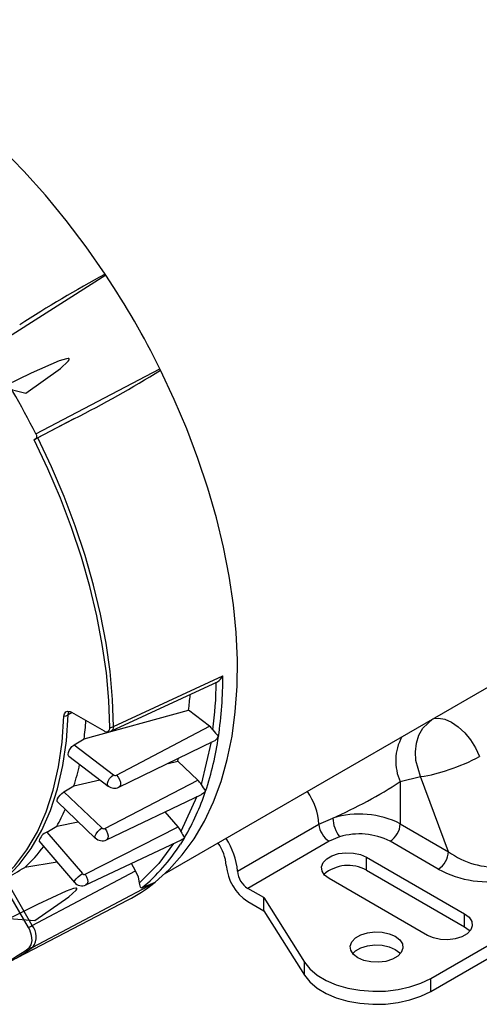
# Model space of a CAD drawing. Header units: inches. Extents: x 0 to 55, y 0 to 42.5.
# Tile 15 of 17: x 40.7 to 43.7, y 26.1 to 32.5. Entities that reach past the tile are written whole.
import ezdxf

# ---------------------------------------------------------------- set-up
doc = ezdxf.new("R2010")
doc.units = ezdxf.units.IN
doc.header["$LTSCALE"] = 5
doc.header["$MEASUREMENT"] = 0

msp = doc.modelspace()

# ---------------------------------------------------------------- linework, layer by layer
for p, q in [((41.279449, 30.82416), (41.274099, 30.830905)), ((41.279449, 30.82416), (40.507939, 30.334276)), ((41.662611, 26.919885), (47.8148, 30.471468)), ((40.822198, 29.789964), (41.632245, 30.2131)), ((41.635411, 30.205095), (41.632245, 30.2131)), ((40.820757, 29.756856), (41.071062, 29.887722)), ((41.071062, 29.887722), (40.835072, 29.764043)), ((40.811693, 29.751621), (40.820757, 29.756856)), ((41.329818, 27.881764), (42.041974, 28.211648)), ((41.315191, 27.851996), (42.006905, 28.172932)), ((41.060228, 27.971259), (41.03291, 27.95653)), ((41.05481, 27.974386), (41.267225, 27.851762)), ((41.13682, 27.799526), (41.818711, 27.987845)), ((41.955183, 27.884101), (41.818711, 27.987845)), ((41.329818, 27.881764), (41.32959, 27.877709)), ((41.347612, 27.563625), (41.955183, 27.884101)), ((41.071764, 27.760856), (41.13682, 27.799526)), ((41.071764, 27.760856), (41.328859, 27.565414)), ((41.363506, 27.484459), (41.981887, 27.784591)), ((41.965626, 27.780712), (41.899977, 27.502842)), ((41.038123, 27.68713), (41.29505, 27.491818)), ((41.684477, 27.640243), (41.748298, 27.655508)), ((41.748298, 27.655508), (41.753854, 27.673915)), ((41.879708, 27.53034), (41.748298, 27.655508)), ((43.19979, 27.5216), (43.331127, 27.554386)), ((43.514272, 27.064328), (43.331127, 27.554386)), ((41.005727, 27.454971), (41.070956, 27.493496)), ((41.070956, 27.493496), (41.239736, 27.533866)), ((41.27171, 27.215861), (41.879708, 27.53034)), ((43.19979, 27.5216), (43.199786, 27.245876)), ((41.005727, 27.454971), (41.253287, 27.21917)), ((41.282319, 27.141112), (41.902501, 27.437909)), ((41.872027, 27.423325), (41.769216, 27.196058)), ((40.962847, 27.389097), (41.210232, 27.153464)), ((41.751337, 27.225642), (41.666236, 27.324841)), ((40.959296, 27.230039), (41.099275, 27.25915)), ((42.137938, 26.936377), (42.66928, 27.243114)), ((42.669282, 27.243113), (42.760242, 27.284085)), ((43.199786, 27.245876), (43.514272, 27.064328)), ((40.893901, 27.191684), (40.959296, 27.230039)), ((40.893901, 27.191684), (41.125829, 26.92133)), ((41.143695, 26.916713), (41.751337, 27.225642)), ((40.842762, 27.134484), (41.074519, 26.864332)), ((41.149296, 26.847161), (41.771784, 27.141851)), ((41.792366, 27.15608), (41.765939, 27.113237)), ((42.735649, 27.132092), (42.204313, 26.82536)), ((42.803964, 27.160984), (42.735649, 27.132092)), ((43.447818, 26.950544), (43.133328, 27.132095)), ((40.960678, 26.997032), (40.74955, 26.961001)), ((41.473162, 26.939198), (41.445375, 26.987327)), ((42.978856, 27.028903), (43.619495, 26.65907)), ((42.978856, 26.943983), (42.978856, 27.028903)), ((40.798953, 26.584009), (41.473162, 26.939198)), ((42.978856, 26.943983), (43.619495, 26.57415)), ((40.774421, 26.569863), (40.595547, 26.879682)), ((40.798953, 26.584009), (40.623723, 26.887515)), ((40.803214, 26.442573), (41.592865, 26.858765)), ((41.513531, 26.827922), (41.600348, 26.866252)), ((41.592865, 26.858765), (41.600348, 26.866252)), ((43.37625, 26.518648), (42.735611, 26.888481)), ((42.309553, 26.764606), (42.204313, 26.82536)), ((40.653393, 26.347908), (41.424709, 26.750243)), ((42.204313, 26.740439), (42.309553, 26.679686)), ((42.309553, 26.764606), (42.575124, 26.343388)), ((42.309553, 26.679686), (42.309553, 26.764606)), ((42.309553, 26.679686), (42.575124, 26.258467)), ((43.398524, 26.238008), (44.214284, 26.708936)), ((43.619495, 26.57415), (43.619495, 26.65907)), ((43.398524, 26.153087), (44.214577, 26.624185)), ((42.575124, 26.258467), (42.575124, 26.343388)), ((43.398524, 26.153087), (43.398524, 26.238008))]:
    msp.add_line(p, q)
at = {"flags": 128}
for points in [[(41.274099, 30.830905), (41.150016, 31.009268), (41.019989, 31.181171), (40.884611, 31.345833), (40.744495, 31.502506), (40.600278, 31.650479), (40.452614, 31.78908), (40.302174, 31.91768), (40.14964, 32.035696), (39.995706, 32.14259), (39.841069, 32.237879), (39.686433, 32.32113), (39.532499, 32.391964), (39.379965, 32.45006), (39.229525, 32.495154), (39.081861, 32.527042), (38.937644, 32.545579), (38.797528, 32.55068), (38.662149, 32.542323), (38.532123, 32.520545), (38.408039, 32.485446)], [(40.602549, 30.094343), (40.757304, 30.055013), (40.982553, 30.217059), (41.034173, 30.264147), (41.039175, 30.271595), (41.040458, 30.275209), (41.040564, 30.276543), (41.040313, 30.277935), (41.039829, 30.278856), (41.039125, 30.279604), (41.037789, 30.280407), (41.034262, 30.281222), (41.0214, 30.280108), (40.973554, 30.265407), (40.791576, 30.186508), (40.463767, 30.026676), (40.456431, 30.022999)], [(41.600348, 26.866252), (41.692944, 26.949059), (41.77764, 27.043117), (41.854073, 27.148025), (41.921918, 27.263335), (41.980885, 27.388556), (42.030722, 27.523152), (42.071217, 27.66655), (42.102198, 27.818137), (42.123531, 27.977268), (42.135127, 28.143263), (42.136935, 28.315414), (42.128947, 28.492987), (42.111199, 28.675223), (42.083765, 28.861346), (42.046762, 29.050561), (42.000349, 29.242061), (41.944724, 29.435029), (41.880123, 29.628641), (41.806823, 29.822073), (41.725136, 30.014497), (41.635411, 30.205095)], [(40.835072, 29.764043), (40.818092, 29.755051), (40.811693, 29.751621)], [(41.30519, 27.874136), (41.298694, 28.050014), (41.282281, 28.230735), (41.256022, 28.415496), (41.220035, 28.603476), (41.174479, 28.793839), (41.119558, 28.985738), (41.055514, 29.178322), (40.982633, 29.370733), (40.901239, 29.562116), (40.811693, 29.751621)], [(40.822198, 29.789964), (40.825846, 29.780479), (40.827173, 29.771356), (40.82603, 29.763628), (40.822547, 29.758161), (40.820757, 29.756856)], [(41.329818, 27.881764), (41.323307, 28.058091), (41.306852, 28.239273), (41.280526, 28.424506), (41.244448, 28.612965), (41.198777, 28.803814), (41.143716, 28.996203), (41.07951, 29.189278), (41.006445, 29.382181), (40.924844, 29.574053), (40.835072, 29.764043)], [(40.595547, 26.879682), (40.684682, 26.971328), (40.763791, 27.076418), (40.832383, 27.194298), (40.890032, 27.32424), (40.936382, 27.465436), (40.971144, 27.617013), (40.994104, 27.778028), (41.005119, 27.947486)], [(40.625305, 26.888396), (40.714018, 26.980367), (40.792744, 27.085689), (40.860998, 27.203714), (40.918363, 27.333718), (40.964484, 27.4749), (40.999079, 27.626393), (41.021934, 27.787266), (41.03291, 27.95653)], [(41.005119, 27.947486), (41.02007, 27.950897), (41.03291, 27.95653)], [(41.00512, 27.947486), (41.008462, 27.964466), (41.017034, 27.976085), (41.029873, 27.981028), (41.045515, 27.978738), (41.05481, 27.974386)], [(41.03291, 27.95653), (41.036074, 27.972927), (41.041814, 27.97928)], [(41.32959, 27.877709), (41.325322, 27.862073), (41.315526, 27.852154), (41.315151, 27.852112)], [(43.331127, 27.554386), (43.300736, 27.658587), (43.297829, 27.715936), (43.304738, 27.77255), (43.321336, 27.824872), (43.346327, 27.869862), (43.412461, 27.931301)], [(43.416655, 27.932473), (43.449873, 27.935883), (43.491222, 27.928504), (43.534652, 27.909493), (43.578213, 27.879705), (43.619949, 27.840477), (43.657987, 27.79357), (43.69062, 27.741089), (43.716383, 27.685391)], [(41.038537, 27.68767), (41.035394, 27.690148), (41.032968, 27.698861), (41.034357, 27.7106), (41.0394, 27.72404), (41.047547, 27.737656), (41.057912, 27.749891), (41.069354, 27.759341), (41.071764, 27.760856)], [(41.29535, 27.492163), (41.29067, 27.498405), (41.290153, 27.510457), (41.294696, 27.525431), (41.303624, 27.541096), (41.315606, 27.55512), (41.328859, 27.565414)], [(41.347612, 27.563625), (41.359397, 27.550704), (41.368573, 27.534299), (41.373746, 27.516906), (41.374128, 27.501168), (41.369661, 27.489479), (41.363575, 27.485349)], [(40.963285, 27.38957), (40.961493, 27.390942), (40.960686, 27.39826), (40.963814, 27.40851), (40.970521, 27.420539), (40.980069, 27.432976), (40.991412, 27.444392), (41.003298, 27.453472), (41.005727, 27.454971)], [(41.929888, 27.460079), (41.91588, 27.446319), (41.902447, 27.438004)], [(41.21074, 27.153964), (41.20795, 27.158269), (41.209396, 27.168644), (41.215903, 27.181939), (41.226502, 27.196177), (41.239614, 27.209235), (41.253287, 27.21917)], [(41.27171, 27.215861), (41.282619, 27.201258), (41.290262, 27.184106), (41.293474, 27.167011), (41.291769, 27.152574), (41.285405, 27.142989), (41.282342, 27.141992)], [(41.719505, 27.117102), (41.625499, 26.988289), (41.498751, 26.860749)], [(42.735611, 26.888481), (42.706273, 26.911106), (42.689164, 26.937586), (42.685672, 26.965775), (42.696078, 26.993391), (42.71954, 27.018196), (42.754158, 27.03818), (42.797126, 27.051725), (42.844963, 27.057732), (42.893795, 27.055716), (42.939664, 27.04584), (42.978856, 27.028903)], [(41.075152, 26.864859), (41.073701, 26.867599), (41.077013, 26.876004), (41.085385, 26.88733), (41.097572, 26.899892), (41.111757, 26.911817), (41.125829, 26.92133)], [(41.143695, 26.916713), (41.153444, 26.900779), (41.15935, 26.883292), (41.160514, 26.866912), (41.15676, 26.854129), (41.149352, 26.847506)], [(41.498738, 26.860756), (41.491352, 26.898185), (41.473162, 26.939198)], [(41.513531, 26.827922), (41.510942, 26.827173), (41.508393, 26.82764), (41.504285, 26.833211), (41.5, 26.849811), (41.498738, 26.860756)], [(40.649281, 26.628505), (40.816713, 26.614485), (41.036655, 26.769602), (41.085478, 26.812863), (41.08975, 26.819291), (41.090575, 26.822261), (41.090479, 26.823308), (41.089984, 26.824354), (41.089309, 26.825005), (41.088423, 26.825492), (41.086838, 26.825939), (41.082861, 26.826109), (41.069008, 26.823559), (41.019156, 26.805893), (40.833199, 26.720888), (40.501037, 26.554042), (40.49362, 26.55023)], [(43.619495, 26.65907), (43.648833, 26.636445), (43.665941, 26.609965), (43.669434, 26.581775), (43.659028, 26.554159), (43.635565, 26.529355), (43.600948, 26.50937), (43.55798, 26.495826), (43.510142, 26.489819), (43.461311, 26.491835), (43.415441, 26.501711), (43.37625, 26.518648)], [(40.778388, 26.437768), (40.792784, 26.456796), (40.798525, 26.484796), (40.794961, 26.518587), (40.782508, 26.554336), (40.774418, 26.569862)], [(40.77442, 26.569863), (40.787213, 26.57724), (40.798953, 26.584009)], [(42.923348, 26.371899), (42.894009, 26.394523), (42.876901, 26.421003), (42.873408, 26.449193), (42.883815, 26.476809), (42.907277, 26.501614), (42.941894, 26.521598), (42.984862, 26.535143), (43.0327, 26.54115), (43.081531, 26.539134), (43.127401, 26.529257), (43.166593, 26.512321), (43.195931, 26.489696), (43.21304, 26.463216), (43.216532, 26.435026), (43.206126, 26.40741), (43.182663, 26.382605), (43.148046, 26.362621), (43.105078, 26.349077), (43.057241, 26.343069), (43.008409, 26.345085), (42.962539, 26.354962), (42.923348, 26.371899)], [(43.619495, 26.57415), (43.648833, 26.551525), (43.653353, 26.546399)], [(40.77839, 26.437764), (40.791389, 26.438468), (40.803214, 26.442573)], [(42.88949, 26.39965), (42.907277, 26.416694), (42.941894, 26.436678), (42.984862, 26.450222), (43.0327, 26.45623), (43.081531, 26.454214), (43.127401, 26.444337), (43.166593, 26.427401), (43.195931, 26.404776), (43.200451, 26.39965)], [(42.575124, 26.343388), (42.610151, 26.299609), (42.657314, 26.259808), (42.715297, 26.225096), (42.782482, 26.19644), (42.856993, 26.174641), (42.93675, 26.160308), (43.019529, 26.15384), (43.103017, 26.155418), (43.184885, 26.164997), (43.262848, 26.182311), (43.334729, 26.206877), (43.398524, 26.238008)], [(42.575124, 26.258467), (42.610151, 26.214689), (42.657314, 26.174888), (42.715297, 26.140175), (42.782482, 26.11152), (42.856993, 26.089721), (42.93675, 26.075388), (43.019529, 26.068919), (43.103017, 26.070497), (43.184885, 26.080077), (43.262848, 26.097391), (43.334729, 26.121956), (43.398524, 26.153087)]]:
    msp.add_lwpolyline(points, dxfattribs=at)
for centre, radius, start, end in [((45.39368, 23.24193), 8.635014, 118.4947738, 122.7919157), ((36.603773, 27.717284), 5.613789, 26.3968993, 33.6031008), ((35.866184, 27.291483), 5.550178, 26.7540944, 33.2459058), ((37.87662, 36.228504), 7.099998, 296.7386457, 301.9654198), ((41.974564, 28.238042), 0.072393, 296.4291244, 338.6173052), ((39.341627, 28.204428), 2.700356, 351.7116904, 0.1531941), ((39.323494, 28.20393), 2.676123, 352.6023394, 359.2853636), ((39.483068, 28.284392), 2.354393, 352.7641154, 355.184184), ((38.968975, 28.08079), 2.186014, 352.6075259, 355.7811642), ((41.28204, 27.870019), 0.023512, 230.9402309, 10.0831292), ((41.29268, 27.958098), 0.084889, 278.4739249, 295.9435705), ((41.289145, 27.90826), 0.062, 262.2348656, 294.8507969), ((39.959611, 28.113025), 2.075651, 341.6649041, 351.7493341), ((42.824879, 28.520831), 1.075107, 217.9705016, 221.0238317), ((41.950754, 27.850182), 0.072102, 295.3861521, 330.9397822), ((43.491737, 27.657382), 0.321979, 151.0695096, 204.9427195), ((43.117214, 28.799255), 1.264791, 288.4798765, 298.2766639), ((39.451185, 27.996626), 1.696113, 342.7442771, 347.6534618), ((41.339743, 27.580319), 0.018455, 233.8602352, 295.2360499), ((43.216924, 28.434437), 0.88743, 277.3938406, 289.8402545), ((41.335838, 27.549438), 0.070575, 234.2376673, 293.9398446), ((42.165086, 27.656435), 0.306388, 210.0863078, 219.8569505), ((41.505368, 30.131851), 3.11199, 293.7807815, 302.9892689), ((40.421355, 27.959396), 1.589021, 329.6327096, 341.6857079), ((42.251788, 27.21554), 0.418401, 3.7786221, 35.2787431), ((39.82594, 27.860278), 1.296802, 330.9223488, 336.3660034), ((42.932398, 26.717228), 0.592423, 63.1698735, 106.8937504), ((42.814336, 27.25448), 0.145501, 184.4802979, 237.2617379), ((42.967901, 27.288526), 0.207707, 181.2251112, 217.8825627), ((43.055188, 27.254035), 0.144829, 302.6522619, 356.7703464), ((40.928471, 27.109782), 0.088899, 112.8844171, 163.6171735), ((41.264956, 27.231195), 0.016756, 225.8603358, 293.7721751), ((41.968864, 27.284984), 0.218558, 204.0085854, 216.1421601), ((42.932999, 26.74013), 0.440191, 62.9289398, 107.0457447), ((41.255509, 27.201279), 0.065848, 226.0426932, 294.8133028), ((40.745606, 27.761587), 1.2089, 309.4367668, 327.5669282), ((41.747416, 27.203232), 0.065145, 291.5680347, 313.6306993), ((41.775625, 26.951274), 0.289792, 4.5541643, 35.8037844), ((41.692176, 26.901243), 0.447145, 4.5065437, 33.9632372), ((40.062722, 27.707427), 1.014339, 312.6188469, 323.0932333), ((43.369673, 27.072481), 0.144829, 302.6546553, 356.7729083), ((43.824702, 27.491316), 0.527908, 233.9820138, 274.1211894), ((42.370045, 26.998245), 0.306481, 184.4840276, 237.2648631), ((42.860095, 26.732485), 0.24256, 60.6848823, 130.7529559), ((41.137826, 26.930876), 0.015331, 218.5101314, 292.5097588), ((42.282994, 26.947752), 0.145501, 184.4840276, 237.2648631), ((43.773195, 27.548761), 0.68098, 241.4578014, 281.909997), ((41.123408, 26.905907), 0.064178, 219.8479066, 294.4796579), ((40.92166, 27.714258), 1.087375, 297.5567685, 308.1170979), ((40.706678, 26.510448), 0.118004, 324.8894705, 38.5618164), ((40.133559, 27.292884), 1.070999, 292.9906792, 307.0193286), ((40.156701, 27.299888), 1.073764, 292.9903098, 307.0204419)]:
    msp.add_arc(centre, radius, start, end)
for centre, major_axis, ratio, start_param, end_param in [((41.948269, 27.837687), (-0.031337, 0.054141), 0.57713575, 4.77955857, 5.3394837), ((41.866051, 27.489688), (-0.031334, 0.054157), 0.57691514, 4.62269209, 5.18259965), ((41.731273, 27.191753), (-0.031324, 0.054173), 0.57674022, 4.46595702, 5.02582376), ((32.138135, 25.139326), (57.059447, 32.93997), 0.04173945, 4.83755075, 4.83975241)]:
    msp.add_ellipse(centre, major_axis=major_axis, ratio=ratio, start_param=start_param, end_param=end_param)

doc.saveas('drawing.dxf')
